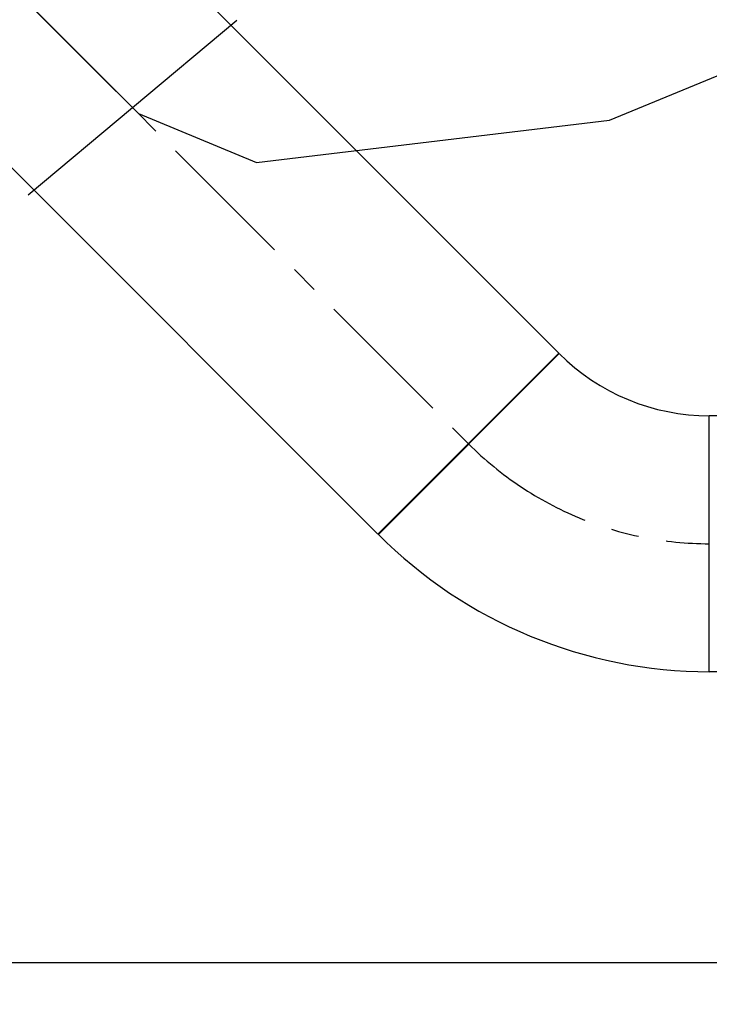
# Model space of a CAD drawing. Header units: millimetres. Extents: x 0 to 5940, y 0 to 4200.
# Tile 39 of 45: x 2988 to 3296, y 2117 to 2557. Entities that reach past the tile are written whole.
import ezdxf

# ---------------------------------------------------------------- set-up
doc = ezdxf.new("R2010")
doc.units = ezdxf.units.MM
doc.header["$LTSCALE"] = 50
doc.linetypes.add('MITTE', pattern=[2, 1.25, -0.25, 0.25, -0.25])
doc.layers.get('DEFPOINTS').update_dxf_attribs({"linetype": 'CONTINUOUS'})
for name, color, linetype in [('02-LINIE-035', 2, 'CONTINUOUS'), ('03-LINIE-050', 3, 'CONTINUOUS'), ('05-ACHSE', 1, 'MITTE'), ('06-MASSE1', 1, 'CONTINUOUS')]:
    doc.layers.add(name, color=color, linetype=linetype)
doc.styles.add('ACA_NORM', font='ROMANS.SHX')
doc.dimstyles.new('1-10', dxfattribs={"dimscale": 10, "dimtxt": 2.5, "dimasz": 3.5, "dimexe": 1, "dimexo": 0, "dimgap": 1, "dimtad": 1, "dimdec": 0, "dimzin": 0, "dimtxsty": 'ACA_NORM', "dimcen": 0, "dimadec": 0, "dimazin": 0, "dimtfac": 2.4, "dimtdec": 0, "dimtmove": 0, "dimatfit": 3, "dimfxl": 1, "dimtolj": 1, "dimtzin": 0, "dimarcsym": 0})

# ---------------------------------------------------------------- blocks, each defined once
blk = doc.blocks.new('*D2')
at = {"layer": '06-MASSE1', "color": 0, "lineweight": -2}
for p, q in [((4332.2, 2256.15), (4332.2, 1673.68)), ((2073.78, 2100.97), (2073.78, 1673.68)), ((4297.2, 1683.68), (2108.78, 1683.68))]:
    blk.add_line(p, q, dxfattribs=at)
at = {"layer": '06-MASSE1', "color": 0}
for points in [[(2108.78, 1689.51), (2108.78, 1677.85), (2073.78, 1683.68)], [(4297.2, 1689.51), (4297.2, 1677.85), (4332.2, 1683.68)]]:
    blk.add_solid(points, dxfattribs=at)
at = {"layer": 'DEFPOINTS', "color": 0}
for p in [(4332.2, 2256.15), (2073.78, 2100.97), (2073.78, 1683.68)]:
    blk.add_point(p, dxfattribs=at)
at = {"layer": '06-MASSE1', "color": 0, "insert": (3202.99, 1706.18), "char_height": 25, "attachment_point": 5, "style": 'ACA_NORM'}
blk.add_mtext('\\A1;2260', dxfattribs=at)

msp = doc.modelspace()

# ---------------------------------------------------------------- linework, layer by layer
at = {"layer": '02-LINIE-035'}
for p, q in [((3228.47, 2407.74), (2814.81, 2821.4)), ((3147.65, 2326.92), (2733.99, 2740.58)), ((3147.65, 2326.92), (3228.47, 2407.74)), ((3147.81, 2326.76), (3228.63, 2407.58)), ((3295.7, 2265.5), (3295.7, 2379.8)), ((3295.7, 2265.5), (3295.7, 2379.8)), ((3308.7, 2379.8), (3295.7, 2379.8)), ((3308.7, 2265.5), (3295.7, 2265.5))]:
    msp.add_line(p, q, dxfattribs=at)
for radius in [94.85, 209.15]:
    msp.add_arc((3295.7, 2474.65), radius, 225, 270, dxfattribs=at)
at = {"layer": '03-LINIE-050'}
for p, q in [((2991.33, 2478.44), (3084.53, 2556.48)), ((2093.78, 2135.65), (4593.78, 2135.65))]:
    msp.add_line(p, q, dxfattribs=at)
msp.add_lwpolyline([(2514.78, 2540.65), (2764.18, 2540.65), (2956.77, 2598.62), (3040.63, 2514.76), (3093.41, 2492.9), (3251.13, 2511.87), (3387.12, 2567.92)], dxfattribs=at)
at = {"layer": '05-ACHSE'}
msp.add_line((2774.4, 2780.99), (3188.22, 2367.17), dxfattribs=at)
msp.add_arc((3295.7, 2474.65), 152, 225, 270, dxfattribs=at)

# ---------------------------------------------------------------- dimensions: what is measured, and where the dimension line sits
at = {"layer": '06-MASSE1'}
dim = msp.add_linear_dim(base=(2073.78, 1683.68), p1=(4332.2, 2256.15), p2=(2073.78, 2100.97), dimstyle='1-10', override={"dimrnd": 10}, dxfattribs=at)
dim.commit()
dim.dimension.update_dxf_attribs({"geometry": '*D2', "text_midpoint": (3202.99, 1706.18)})

doc.saveas('drawing.dxf')
